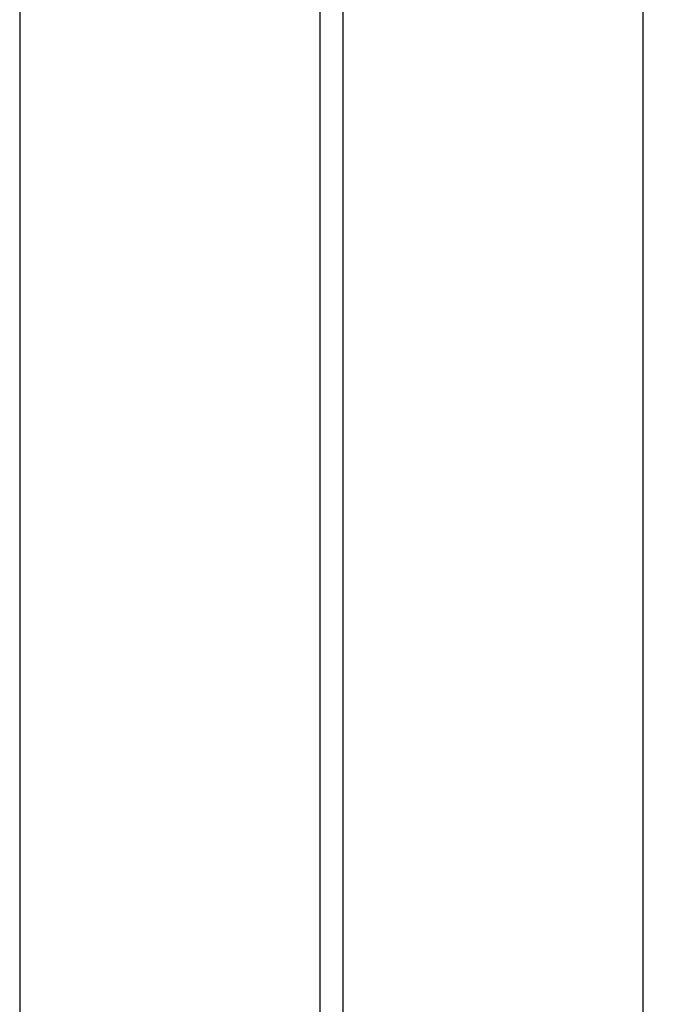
# Model space of a CAD drawing. Header units: inches. Extents: x 0.2 to 16.8, y 0.2 to 10.8.
# Tile 45 of 55: x 9.959 to 10.133, y 6.842 to 7.111. Entities that reach past the tile are written whole.
import ezdxf

# ---------------------------------------------------------------- set-up
doc = ezdxf.new("R2010")
doc.units = ezdxf.units.IN
doc.header["$LTSCALE"] = 0.935
doc.header["$MEASUREMENT"] = 0
doc.layers.get('0').update_dxf_attribs({"linetype": 'CONTINUOUS'})
doc.layers.add('DIMENSIONS', color=7, linetype='CONTINUOUS')
doc.styles.get("Standard").update_dxf_attribs({"font": 'txt', "width": 0.8})
doc.dimstyles.new('DIMSTYLE_2', dxfattribs={"dimtxt": 0.125, "dimasz": 0.18, "dimexe": 0.18, "dimexo": 0.0625, "dimgap": 0.09, "dimtad": 0, "dimtih": 1, "dimtoh": 1, "dimdec": 3, "dimzin": 4, "dimdsep": 46, "dimtxsty": 'STANDARD', "dimblk": '_FILLED', "dimblk1": '_FILLED', "dimblk2": '_FILLED', "dimcen": 0.09, "dimadec": 0, "dimazin": 0, "dimtp": 0.001, "dimtm": 0.001, "dimtfac": 1, "dimtdec": 3, "dimtofl": 0, "dimtmove": 0, "dimatfit": 3, "dimldrblk": '_FILLED', "dimfxl": 1, "dimtolj": 1, "dimtzin": 4, "dimarcsym": 0})

# ---------------------------------------------------------------- blocks, each defined once
blk = doc.blocks.new('_FILLED')
at = {"color": 0, "linetype": 'BYBLOCK'}
blk.add_solid([(0, 0), (-1, 0.1736), (-1, -0.1736)], dxfattribs=at)
blk = doc.blocks.new('*D24')
at = {"layer": 'DIMENSIONS', "color": 2, "linetype": 'CONTINUOUS'}
for p, q in [((10.02936, 8.54381), (11.80206, 8.54381)), ((11.67706, 8.54381), (11.67706, 6.13531)), ((11.67706, 3.47681), (11.67706, 5.88531)), ((10.02936, 3.47681), (11.80206, 3.47681))]:
    blk.add_line(p, q, dxfattribs=at)
at = {"layer": 'DIMENSIONS', "color": 2, "linetype": 'CONTINUOUS', "xscale": 0.18, "yscale": 0.18, "zscale": 0.18}
for p, rotation in [((11.67706, 8.54381), 90), ((11.67706, 3.47681), 270)]:
    blk.add_blockref('_FILLED', p, dxfattribs=dict(at, rotation=rotation))
at = {"layer": 'DIMENSIONS', "color": 2, "linetype": 'CONTINUOUS', "insert": (11.67706, 6.07281), "char_height": 0.125, "width": 1.325, "attachment_point": 2, "line_spacing_factor": 0.9}
blk.add_mtext('5.067{\\Ftxt.shx;\\W1.000000;\\H0.125000; }[128.7]', dxfattribs=at)

msp = doc.modelspace()

# ---------------------------------------------------------------- linework, layer by layer
at = {"color": 9, "linetype": 'CONTINUOUS'}
for p, q in [((9.95873, 8.01081), (9.95873, 4.01081)), ((10.04064, 8.01081), (10.04064, 4.01081)), ((10.04691, 8.01081), (10.04691, 4.01081)), ((10.12882, 8.01081), (10.12882, 4.01081))]:
    msp.add_line(p, q, dxfattribs=at)

# ---------------------------------------------------------------- dimensions: what is measured, and where the dimension line sits
at = {"layer": 'DIMENSIONS', "color": 2, "linetype": 'CONTINUOUS'}
dim = msp.add_linear_dim(base=(11.67706, 3.47681), p1=(10.02936, 8.54381), p2=(10.02936, 3.47681), angle=270, dimstyle='DIMSTYLE_2', dxfattribs=at)
dim.commit()
dim.dimension.update_dxf_attribs({"geometry": '*D24', "text_midpoint": (11.52706, 6.01031), "dimtype": 160})

doc.saveas('drawing.dxf')
